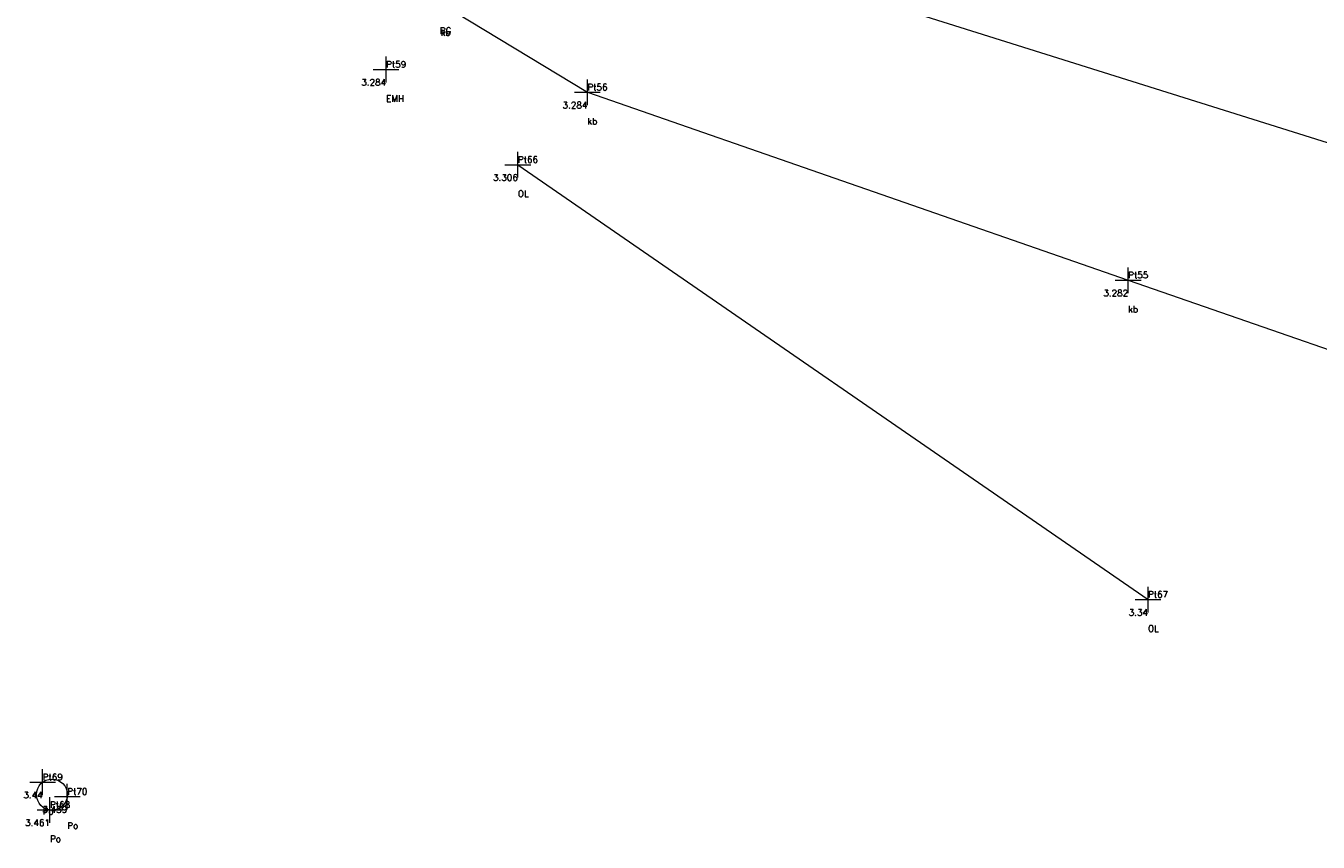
# Model space of a CAD drawing. Header units: metres. Extents: x 568885 to 568918.3, y 836215.9 to 836248.3.
# Tile 2 of 5: x 568896.5 to 568906.6, y 836221.9 to 836228.3. Entities that reach past the tile are written whole.
import ezdxf
from ezdxf.enums import TextEntityAlignment as Align

# ---------------------------------------------------------------- set-up
doc = ezdxf.new("R2010")
doc.units = ezdxf.units.M
doc.header["$MEASUREMENT"] = 0
doc.header["$PDMODE"] = 2
doc.header["$PDSIZE"] = 0.1
doc.layers.get('0').update_dxf_attribs({"lineweight": 0})
doc.layers.add('Code', color=2, linetype='Continuous', lineweight=0)
for name, color, linetype, lineweight, true_color in [('Height', 7, 'Continuous', 0, 0x02ff00), ('Name', 7, 'Continuous', 0, 0xff0004), ('SurveyPoint', 7, 'Continuous', 0, 0xf4ff00)]:
    doc.layers.add(name, color=color, linetype=linetype, lineweight=lineweight, true_color=true_color)
doc.styles.get("Standard").update_dxf_attribs({"font": 'txt.shx', "bigfont": 'whgtxt.shx'})

msp = doc.modelspace()

# ---------------------------------------------------------------- linework, layer by layer
for points in [[(568917.813, 836236.639), (568917.716, 836236.378), (568916.607, 836233.116), (568916.247, 836232.053), (568915.183, 836228.926), (568914.813, 836227.862), (568913.905, 836225.085), (568900.081, 836229.428), (568899.743, 836228.465), (568899.41, 836228.539)], [(568899.743, 836228.465), (568899.75, 836228.45), (568900.889, 836227.761), (568905.088, 836226.302), (568913.514, 836223.382), (568914.032, 836223.394), (568914.964, 836223.742), (568915.49, 836224.448), (568918.122, 836232.288)], [(568900.349, 836227.199), (568905.242, 836223.822)]]:
    msp.add_lwpolyline(points)
msp.add_circle((568896.731, 836222.308, 3.44), 0.12)
at = {"layer": 'SurveyPoint', "color": 2, "true_color": 0xf4ff00}
for p in [(568899.326, 836227.938, 3.284), (568900.889, 836227.761, 3.284), (568900.349, 836227.199, 3.306), (568905.088, 836226.302, 3.282), (568905.242, 836223.822, 3.34), (568896.659, 836222.404, 3.44), (568896.85, 836222.292, 3.439), (568896.716, 836222.189, 3.461)]:
    msp.add_point(p, dxfattribs=at)

# ---------------------------------------------------------------- texts
at = {"layer": 'Code', "color": 2}
for s, p in [('BG', (568899.743, 836228.265, 3.292)), ('kb', (568899.75, 836228.25, 3.232)), ('EMH', (568899.326, 836227.738, 3.284)), ('kb', (568900.889, 836227.561, 3.284)), ('OL', (568900.349, 836226.999, 3.306)), ('kb', (568905.088, 836226.102, 3.282)), ('OL', (568905.242, 836223.622, 3.34)), ('Po', (568896.659, 836222.204, 3.44)), ('Po', (568896.85, 836222.092, 3.439)), ('Po', (568896.716, 836221.989, 3.461))]:
    msp.add_text(s, height=0.05, dxfattribs=at).set_placement(p, align=Align.TOP_LEFT)
at = {"layer": 'Height', "color": 3, "true_color": 0x0fff00}
for s, p in [('3.284', (568899.326, 836227.838, 3.284)), ('3.284', (568900.889, 836227.661, 3.284)), ('3.306', (568900.349, 836227.099, 3.306)), ('3.282', (568905.088, 836226.202, 3.282)), ('3.34', (568905.242, 836223.722, 3.34)), ('3.44', (568896.659, 836222.304, 3.44)), ('3.439', (568896.85, 836222.192, 3.439)), ('3.461', (568896.716, 836222.089, 3.461))]:
    msp.add_text(s, height=0.05, dxfattribs=at).set_placement(p, align=Align.MIDDLE_RIGHT)
at = {"layer": 'Name', "color": 1, "true_color": 0xff0002}
for s, p in [('Pt59', (568899.326, 836227.938, 3.284)), ('Pt56', (568900.889, 836227.761, 3.284)), ('Pt66', (568900.349, 836227.199, 3.306)), ('Pt55', (568905.088, 836226.302, 3.282)), ('Pt67', (568905.242, 836223.822, 3.34)), ('Pt69', (568896.659, 836222.404, 3.44)), ('Pt70', (568896.85, 836222.292, 3.439)), ('Pt68', (568896.716, 836222.189, 3.461))]:
    msp.add_text(s, height=0.05, dxfattribs=at).set_placement(p, align=Align.BOTTOM_LEFT)

doc.saveas('drawing.dxf')
